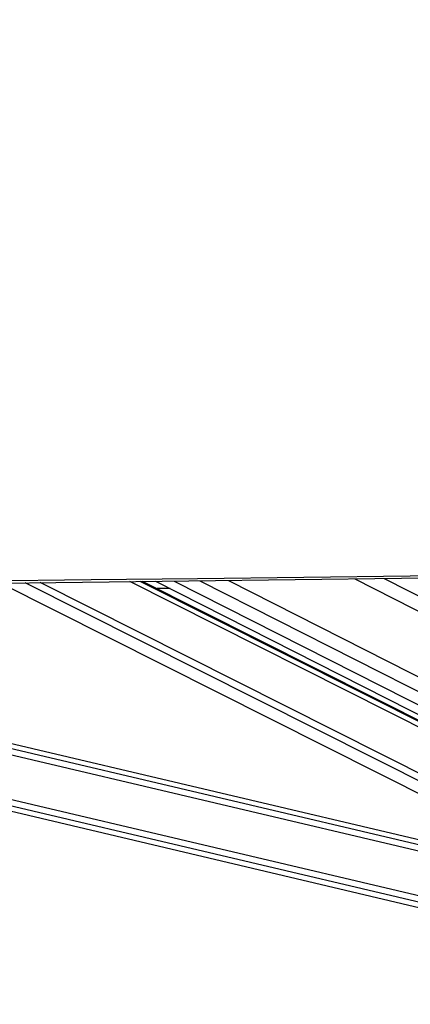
# Paper-space layout '3M DUO Surface Plate' of a CAD drawing. Header units: millimetres. Extents: x 10 to 10348, y 20 to 7979.
# Tile 52 of 117: x 4788 to 4942, y 3015 to 3404. Entities that reach past the tile are written whole.
import ezdxf

# ---------------------------------------------------------------- set-up
doc = ezdxf.new("R2010")
doc.units = ezdxf.units.MM
doc.layers.add('COMPONENT_GEOMETRY', color=7, linetype='Continuous')
doc.styles.add('SLDTEXTSTYLE0', font='TXT', dxfattribs={"width": 0.75})
doc.dimstyles.new('SLDDIMSTYLE1', dxfattribs={"dimtxt": 75, "dimasz": 3.302, "dimexe": 0, "dimexo": 0.0625, "dimgap": 18.75, "dimtad": 0, "dimtih": 1, "dimtoh": 1, "dimdec": 0, "dimrnd": 1e-09, "dimzin": 12, "dimdsep": 46, "dimtxsty": 'SLDTEXTSTYLE0', "dimsah": 1, "dimcen": 0.09, "dimadec": 0, "dimazin": 3, "dimtfac": 1, "dimtdec": 0, "dimtofl": 0, "dimtmove": 0, "dimatfit": 3, "dimfxl": 1, "dimfrac": 2, "dimtolj": 1, "dimtzin": 12, "dimarcsym": 0})

# ---------------------------------------------------------------- blocks, each defined once
blk = doc.blocks.new('_D_15')
at = {"layer": 'COMPONENT_GEOMETRY', "color": 7}
for p, q in [((6592.4, 3169.14), (6087.62, 3169.14)), ((6090.8, 3169.14), (6090.8, 2114.8)), ((6090.8, 941.4), (6090.8, 1995.74)), ((3775.5, 941.4), (6093.97, 941.4))]:
    blk.add_line(p, q, dxfattribs=at)
for points in [[(6090.8, 3169.14), (6090.29, 3165.84), (6091.31, 3165.84)], [(6090.8, 941.4), (6091.31, 944.7), (6090.29, 944.7)]]:
    blk.add_solid(points, dxfattribs=at)
at = {"layer": 'COMPONENT_GEOMETRY', "color": 7, "insert": (5979.97, 2092.42), "char_height": 75, "attachment_point": 1, "style": 'SLDTEXTSTYLE0'}
blk.add_mtext('2228', dxfattribs=at)

psp = doc.layouts.new('3M DUO Surface Plate')

# ---------------------------------------------------------------- linework, layer by layer
at = {"color": 7, "linetype": 'Continuous', "lineweight": 25}
for p, q in [((4780.19, 3181.76), (5088.62, 3026.52)), ((5099.4, 3049.95), (4836.2, 3182.42)), ((4841.33, 3182.48), (5098.73, 3051.8)), ((4420.28, 3177.51), (5069.27, 3024.43)), ((5013.59, 3064.28), (4528.15, 3178.78)), ((4847, 3179.61), (4841.89, 3179.56))]:
    psp.add_line(p, q, dxfattribs=at)
at = {"color": 8, "linetype": 'Continuous', "lineweight": 25}
for p, q in [((5095.8, 3027.83), (4789.76, 3181.87)), ((5097.29, 3030.16), (4795.72, 3181.94)), ((5101.34, 3046.34), (4831.09, 3182.36)), ((5101.01, 3048.65), (4835.26, 3182.41)), ((4848.63, 3182.57), (5102.06, 3053.9)), ((4858.8, 3182.69), (5105.08, 3057.65)), ((4870.08, 3182.82), (5106.48, 3062.8)), ((4920.01, 3183.41), (5117.07, 3083.36)), ((4931.55, 3183.55), (5121.3, 3087.22)), ((5069.71, 3026.34), (4428.41, 3177.61)), ((5070.28, 3028.74), (4438.63, 3177.73)), ((5030.51, 3055.77), (4509.88, 3178.57)), ((5021.05, 3060.52), (4520.09, 3178.69))]:
    psp.add_line(p, q, dxfattribs=at)
at = {"color": 7, "linetype": 'Continuous', "lineweight": 25, "flags": 128}
for points in [[(4350.15, 3176.69), (4434.2, 3177.68), (4476.22, 3178.17), (4518.24, 3178.67), (4560.27, 3179.16), (4602.29, 3179.66), (4644.31, 3180.15), (4686.34, 3180.65), (4728.36, 3181.15), (4770.38, 3181.64), (4812.41, 3182.14), (4854.43, 3182.64), (4896.45, 3183.14), (4938.48, 3183.63), (4980.5, 3184.13), (5022.52, 3184.63), (5064.55, 3185.13), (5145.73, 3186.09)], [(4395.6, 3178.14), (4479.65, 3179.13), (4521.67, 3179.62), (4563.69, 3180.12), (4605.72, 3180.62), (4647.74, 3181.11), (4689.76, 3181.61), (4731.79, 3182.11), (4773.81, 3182.6), (4815.83, 3183.1), (4857.86, 3183.6), (4899.88, 3184.09), (4941.9, 3184.59), (4983.93, 3185.09), (5025.95, 3185.59), (5067.97, 3186.09), (5145.73, 3187.01)]]:
    psp.add_lwpolyline(points, dxfattribs=at)
at = {"color": 7, "linetype": 'Continuous', "lineweight": 25}
psp.add_open_spline([(4873.54, 3680.01), (4846.24, 3667.9), (4791.66, 3643.67), (4639.26, 3576.44), (4318.39, 3435.47), (3986.39, 3290.01), (3751.85, 3187.27), (3713.18, 3170.33), (3712.72, 3170.13)], degree=3, knots=[0, 0, 0, 0, 0.070862, 0.141725, 0.394538, 0.90018, 0.998816, 1, 1, 1, 1], dxfattribs=at)
at = {"color": 8, "linetype": 'Continuous', "lineweight": 25}
psp.add_open_spline([(3734.59, 3186.36), (3885.74, 3252.53), (4108.05, 3349.85), (4428.47, 3490.17), (4625.19, 3576.36), (4778.32, 3643.52), (4833.36, 3667.69), (4860.89, 3679.77)], degree=3, knots=[0, 0, 0, 0, 0.402959, 0.592639, 0.85389, 0.926945, 1, 1, 1, 1], dxfattribs=at)

# ---------------------------------------------------------------- dimensions: what is measured, and where the dimension line sits
at = {"layer": 'COMPONENT_GEOMETRY', "color": 7}
dim = psp.add_linear_dim(base=(6090.8, 941.4), p1=(6593.67, 3169.14), p2=(3774.23, 941.4), angle=90, dimstyle='SLDDIMSTYLE1', dxfattribs=at)
dim.commit()
dim.dimension.update_dxf_attribs({"geometry": '_D_15', "text_midpoint": (6090.8, 2055.27), "dimtype": 160})

doc.saveas('drawing.dxf')
